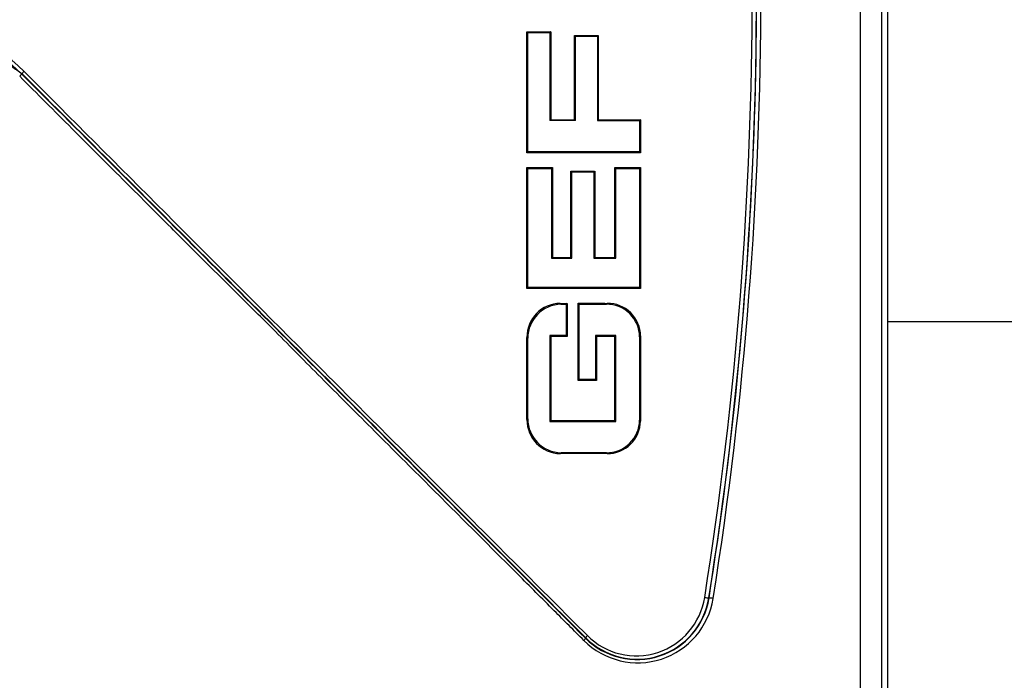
# Model space of a CAD drawing. Header units: millimetres. Extents: x 155 to 1625, y 52 to 706.
# Tile 5 of 23: x 564 to 579, y 83 to 93. Entities that reach past the tile are written whole.
import ezdxf

# ---------------------------------------------------------------- set-up
doc = ezdxf.new("R2010")
doc.units = ezdxf.units.MM

msp = doc.modelspace()

# ---------------------------------------------------------------- linework, layer by layer
for p, q in [((577.01365118, 80.46990264), (577.01365118, 107.21784834)), ((577.33606761, 80.46990264), (577.33606761, 107.21784834)), ((577.42614513, 107.21784834), (577.42614513, 80.46990264)), ((571.93885212, 91.40792865), (571.93885212, 93.24720133)), ((571.93886702, 93.24721623), (571.95206945, 93.23376794)), ((571.95206945, 91.42135833), (571.95206945, 93.23376794)), ((572.28654092, 93.23374558), (572.28654092, 91.89610187)), ((572.30030959, 93.24720133), (572.30030959, 91.90960232)), ((572.66246741, 91.90956135), (572.66246741, 93.19146726)), ((573.02487855, 93.19146726), (573.02487855, 91.9096135)), ((572.67572944, 91.89607579), (572.67572944, 93.17798544)), ((573.01102047, 93.17795936), (573.01102047, 91.89604972)), ((564.25165599, 92.60497991), (564.2557091, 92.60899577)), ((573.65190451, 91.89599756), (573.65190451, 91.42148499)), ((573.6658371, 91.90955762), (573.6658371, 91.4079212)), ((571.93885212, 89.34312318), (571.93885212, 91.18239958)), ((571.93886702, 91.18241076), (571.95206945, 91.16896618)), ((571.95206945, 89.35655285), (571.95206945, 91.16896618)), ((572.31440609, 91.16894383), (572.31440609, 89.80343122)), ((572.32817476, 91.18239585), (572.32817476, 89.81693167)), ((572.60673707, 89.81688697), (572.60673707, 91.12666551)), ((572.6199991, 89.80340887), (572.6199991, 91.11318741)), ((572.95529013, 91.11316133), (572.95529013, 89.80338652)), ((572.96913331, 91.12666924), (572.96913331, 89.81694285)), ((573.27554588, 89.81688697), (573.27554588, 91.18240331)), ((573.28885262, 89.80335672), (573.28885262, 91.16886933)), ((573.65190451, 91.16883952), (573.65190451, 89.35667951)), ((573.6658371, 91.18239585), (573.6658371, 89.34311573)), ((572.6199991, 89.80340887), (572.60675197, 89.8169205)), ((572.44564061, 89.11731843), (572.45891755, 89.10383661)), ((572.55109613, 89.11732961), (572.53732746, 89.10382915)), ((572.53732746, 89.10382915), (572.53732746, 88.62902228)), ((572.55111103, 89.11730725), (572.55111103, 88.6155479)), ((572.73147469, 87.96033267), (572.73147469, 89.10469342)), ((577.42614513, 88.84387467), (582.17615848, 88.84387467)), ((571.93885212, 87.3495974), (571.93885212, 88.60086281)), ((571.95206945, 87.36302335), (571.95206945, 88.58742196)), ((572.28654092, 88.62900365), (572.28654092, 87.32032407)), ((572.30030959, 88.61550693), (572.28654092, 88.62900365)), ((572.30030959, 88.61550693), (572.30030959, 87.3338208)), ((572.9831553, 88.62917129), (572.9831553, 87.9603513)), ((572.99699848, 88.61561496), (572.9831553, 88.62917129)), ((573.27556079, 88.61562986), (573.28885262, 88.62919737)), ((573.28885262, 87.32024957), (573.28885262, 88.62919737)), ((573.65309661, 88.60816438), (573.65190451, 87.34118942)), ((573.66699939, 88.62172071), (573.65309661, 88.60816438)), ((574.7090972, 84.63745196), (574.70635538, 84.63789899)), ((572.82953923, 84.02598653), (572.83444171, 84.03074373))]:
    msp.add_line(p, q)
for centre, radius, start, end in [((516.53520493, 93.84387735), 58.83169672, 351.0052430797, 8.9947569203), ((516.63411232, 93.84387549), 58.79740996, 350.9920723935, 9.0079276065), ((516.71764161, 93.84387735), 58.78121055, 350.9812399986, 9.0187600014), ((516.61709894, 93.84392274), 58.81699896, 350.9946099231, 4.8503540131), ((562.48757098, 90.84604901), 2.54363724, 44.979497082, 89.995723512), ((562.49017983, 90.84391283), 2.49081422, 44.993346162, 89.991203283), ((564.07005261, 92.73523738), 0.2234878, 312.301789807, 324.349507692), ((564.44621256, 92.47106846), 0.2351925, 132.65919583, 144.094906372), ((579.0328193, 84.46262965), 9.92778541, 135.497961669, 135.606771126), ((579.25885868, 97.03086841), 8.36683964, 224.34693099, 224.476997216), ((577.66467766, 83.73828616), 8.01241618, 135.477036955, 135.611838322), ((572.452405, 88.60383211), 0.51356146, 90.76134483, 180.331273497), ((572.46560689, 88.59033447), 0.5135457, 90.746344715, 180.324947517), ((582.73763372, 98.91472257), 14.01284733, 224.355512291, 224.432935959), ((573.15327273, 88.60447768), 0.49983747, 0.422605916, 90.748831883), ((573.167292, 88.61812989), 0.49975009, 0.411687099, 90.789656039), ((579.21304224, 81.59589674), 9.08387377, 135.522416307, 135.641800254), ((572.45381932, 87.34801927), 0.51496962, 179.82441615, 269.031960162), ((572.46702074, 87.36150218), 0.51495353, 179.830748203, 269.046966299), ((573.15079043, 87.34714261), 0.50114944, 269.293310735, 359.319363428), ((573.16473549, 87.33352471), 0.5011216, 269.257767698, 359.323809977), ((585.78784387, 99.57857462), 17.50689337, 224.380883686, 224.44304452), ((573.62571889, 84.81262411), 1.16096477, 225.028803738, 350.922643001), ((573.61330419, 84.81128422), 1.10949537, 225.055968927, 350.985937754), ((573.61552046, 84.81182426), 1.10461342, 225.000065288, 350.940879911), ((573.60321132, 84.81024574), 1.05312069, 225.009882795, 351.021392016), ((574.73143143, 85.08714898), 0.44994928, 258.721058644, 266.805203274), ((574.6847406, 84.19256469), 0.4455535, 78.687028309, 86.866311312), ((572.91474864, 84.00048743), 0.08581752, 130.802387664, 159.355687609), ((572.75283026, 84.05389519), 0.08162818, 309.91373374, 340.007333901)]:
    msp.add_arc(centre, radius, start, end)
for points, knots in [([(571.93879252, 93.24723859), (571.98987154, 93.24724036), (572.07567687, 93.24724334), (572.19611842, 93.2472412), (572.26547906, 93.24724442), (572.30016058, 93.24724604)], [0, 0, 0, 0, 0.4237726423, 0.7118764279, 1, 1, 1, 1]), ([(572.30027979, 93.24722741), (572.29798997, 93.24498137), (572.29341035, 93.24048929), (572.28883073, 93.23599349), (572.28654092, 93.23374558)], [0, 0, 0, 0, 0.49999972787, 1, 1, 1, 1]), ([(572.6623929, 93.19151569), (572.71352778, 93.19151747), (572.79952237, 93.19152045), (572.92027459, 93.1915183), (572.98988963, 93.19152153), (573.02469974, 93.19152314)], [0, 0, 0, 0, 0.4230936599, 0.7115254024, 1, 1, 1, 1]), ([(572.66248231, 93.19150079), (572.66362611, 93.19033693), (572.66591366, 93.18800926), (572.67031316, 93.18350766), (572.67359156, 93.18016513), (572.67572944, 93.17798544)], [0, 0, 0, 0, 0.2581074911, 0.516204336, 1, 1, 1, 1]), ([(573.02484875, 93.19150079), (573.02254403, 93.18924482), (573.01793459, 93.18473286), (573.01332518, 93.1802172), (573.01102047, 93.17795936)], [0, 0, 0, 0, 0.4999990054, 1, 1, 1, 1]), ([(572.82953923, 84.02598653), (571.88126302, 84.97443393), (569.98474503, 86.87129432), (567.12193607, 89.73444105), (565.20841906, 91.64813058), (564.25165599, 92.60497991)], [0, 0, 0, 0, 0.3333403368, 0.6666685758, 1, 1, 1, 1]), ([(572.83444171, 84.03074373), (571.87700087, 84.98812808), (569.98403148, 86.88098577), (567.1208998, 89.7439604), (565.21630614, 91.64845081), (564.2557091, 92.60899577)], [0, 0, 0, 0, 0.336540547, 0.66537891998, 1, 1, 1, 1]), ([(572.858671, 84.06544853), (572.14876785, 84.77606389), (570.72863695, 86.19761956), (567.87264775, 89.05590541), (565.72117401, 91.20876686), (564.28683763, 92.6440284)], [0, 0, 0, 0, 0.2499089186, 0.49993211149, 1, 1, 1, 1]), ([(572.80520563, 83.99128545), (572.65438022, 84.14218222), (572.31933677, 84.47738418), (571.76600111, 85.03160422), (571.09802553, 85.69927264), (570.33765003, 86.45762958), (569.54192268, 87.25155745), (568.78072251, 88.01276806), (568.13530515, 88.66657767), (567.58756723, 89.21027931), (567.07022928, 89.71973079), (566.47670746, 90.3158311), (565.77482035, 91.0163673), (565.00751687, 91.78345777), (564.48571709, 92.30488414), (564.22046786, 92.56994356)], [0, 0, 0, 0, 0.053106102, 0.1179698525, 0.1946247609, 0.2875210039, 0.3841319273, 0.4728326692, 0.5536441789, 0.6110204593, 0.6633249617, 0.7327738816, 0.8184297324, 0.9077014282, 1, 1, 1, 1]), ([(572.30030959, 91.90960232), (572.35142383, 91.90960161), (572.43737045, 91.90960041), (572.55805047, 91.90960723), (572.6276124, 91.90960644), (572.6623929, 91.90960605)], [0, 0, 0, 0, 0.42320797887, 0.71160786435, 1, 1, 1, 1]), ([(572.67572944, 91.89607579), (572.67459201, 91.89723523), (572.67231714, 91.89955411), (572.66789966, 91.90406514), (572.6646227, 91.90740783), (572.66248231, 91.90959115)], [0, 0, 0, 0, 0.2575185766, 0.5150408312, 1, 1, 1, 1]), ([(573.02487855, 91.9096135), (573.1273547, 91.90961516), (573.28553401, 91.90961773), (573.49902339, 91.90961713), (573.61008373, 91.90961719), (573.66561358, 91.90961722)], [0, 0, 0, 0, 0.479125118, 0.7395640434, 1, 1, 1, 1]), ([(573.0729795, 91.89604599), (573.1754634, 91.89603723), (573.368691, 91.8960207), (573.56140296, 91.89600496), (573.65190451, 91.89599756)], [0, 0, 0, 0, 0.53037919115, 1, 1, 1, 1]), ([(573.6658073, 91.90959487), (573.66348645, 91.90732866), (573.65884479, 91.90279628), (573.65421793, 91.89826379), (573.65190451, 91.89599756)], [0, 0, 0, 0, 0.5000040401, 1, 1, 1, 1]), ([(573.66561358, 91.40786532), (573.65284388, 91.40786532), (573.62730747, 91.40786532), (573.59537764, 91.40786532), (573.56983435, 91.40786532), (573.54428744, 91.40786532), (573.51873483, 91.40786532), (573.48678773, 91.40786532), (573.46122729, 91.40786532), (573.43565985, 91.40786532), (573.41008655, 91.40786532), (573.38451007, 91.40786532), (573.35253365, 91.40786532), (573.3269473, 91.40786532), (573.29495967, 91.40786533), (573.26936918, 91.40786532), (573.24377321, 91.40786533), (573.21817332, 91.40786528), (573.19256904, 91.40786561), (573.16055643, 91.40786464), (573.13494038, 91.40786975), (573.10932, 91.40786892), (573.08370023, 91.40786913), (573.05807608, 91.40786904), (573.02603858, 91.40786906), (573.00040281, 91.40786905), (572.97476694, 91.40786905), (572.94912907, 91.40786904), (572.92348334, 91.4078691), (572.89142103, 91.40786894), (572.86576709, 91.40786976), (572.84010952, 91.40786783), (572.81444749, 91.40787567), (572.78878171, 91.40787233), (572.75669472, 91.40787296), (572.73102471, 91.40787274), (572.70534943, 91.40787279), (572.67966999, 91.40787273), (572.65398624, 91.40787306), (572.62187876, 91.40787209), (572.59618928, 91.40787721), (572.57049826, 91.40787637), (572.54480089, 91.40787658), (572.51909957, 91.40787648), (572.4869695, 91.40787652), (572.46126384, 91.40787644), (572.43554894, 91.40787661), (572.40982977, 91.40787591), (572.36482056, 91.40788341), (572.31337137, 91.4078795), (572.26190813, 91.40788071), (572.22329941, 91.40787872), (572.19112008, 91.4078846), (572.1653759, 91.40788383), (572.13962759, 91.40788401), (572.11387289, 91.40788399), (572.08167702, 91.40788384), (572.05591789, 91.40788467), (572.03015236, 91.40788272), (572.00526347, 91.40789036), (571.980815, 91.40788726), (571.95680425, 91.40788775), (571.94479785, 91.4078877), (571.93879252, 91.40788768)], [0, 0, 0, 0, 0.0222946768, 0.0445841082, 0.0557309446, 0.0668683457, 0.0891636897, 0.100305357, 0.1225930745, 0.1337390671, 0.1448838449, 0.1671777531, 0.1783187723, 0.2006133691, 0.2117588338, 0.234046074, 0.2451878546, 0.2563365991, 0.2786223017, 0.2897674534, 0.3120623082, 0.3232038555, 0.33435242, 0.3566378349, 0.3677828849, 0.3900776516, 0.4012192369, 0.4123596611, 0.4346534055, 0.4457985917, 0.4680855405, 0.4792355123, 0.4903761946, 0.5126705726, 0.5238160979, 0.5461038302, 0.5572460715, 0.5683953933, 0.5906825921, 0.6018286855, 0.6241176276, 0.6352604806, 0.6464023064, 0.6686991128, 0.67983778, 0.7021282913, 0.7132720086, 0.724422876, 0.7467133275, 0.7912901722, 0.8135766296, 0.8358672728, 0.8581621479, 0.8692998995, 0.880444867, 0.9027400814, 0.9138820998, 0.9361714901, 0.9473188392, 0.9584652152, 0.9792342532, 0.9896134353, 1, 1, 1, 1]), ([(573.65190451, 91.42148499), (573.62636192, 91.42148251), (573.58804548, 91.42147879), (573.52415214, 91.42147253), (573.4730216, 91.42146789), (573.40908632, 91.42146071), (573.35791968, 91.42146085), (573.30673376, 91.42145506), (573.25553851, 91.42145025), (573.20432415, 91.42144553), (573.14028287, 91.42143835), (573.08903276, 91.42143855), (573.0377675, 91.42143262), (572.98648817, 91.42142836), (572.9351924, 91.42142025), (572.87105413, 91.42142299), (572.81972835, 91.42141573), (572.76838422, 91.42140935), (572.71702936, 91.42141204), (572.66565612, 91.42140411), (572.60142073, 91.42139757), (572.5500176, 91.42139745), (572.49860286, 91.42139181), (572.44717944, 91.42138652), (572.38287728, 91.4213842), (572.30568312, 91.42138264), (572.24132949, 91.42137154), (572.17696095, 91.4213751), (572.12545255, 91.42136403), (572.06650656, 91.42136687), (572.01300913, 91.4213616), (571.97238085, 91.42135942), (571.95206945, 91.42135833)], [0, 0, 0, 0, 0.0452962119, 0.0679488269, 0.1132467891, 0.1358921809, 0.1811926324, 0.2038394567, 0.2264896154, 0.2717835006, 0.2944355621, 0.3397335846, 0.3623796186, 0.3850292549, 0.4303311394, 0.4529751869, 0.498274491, 0.5209215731, 0.5435724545, 0.5888693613, 0.6115237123, 0.6568194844, 0.6794692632, 0.7021148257, 0.7474100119, 0.7927136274, 0.8380092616, 0.8606593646, 0.9059559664, 0.9286025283, 0.9643060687, 1, 1, 1, 1]), ([(573.6658073, 91.40788768), (573.66348645, 91.41015389), (573.65884478, 91.41468628), (573.65421793, 91.41921876), (573.65190451, 91.42148499)], [0, 0, 0, 0, 0.5000033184, 1, 1, 1, 1]), ([(571.93879252, 91.18243311), (571.9898813, 91.18243424), (572.08034521, 91.18243624), (572.21007942, 91.18244061), (572.28871106, 91.18244306), (572.32802575, 91.18244428)], [0, 0, 0, 0, 0.3934846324, 0.696751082, 1, 1, 1, 1]), ([(572.32815986, 91.18242566), (572.32586385, 91.18017776), (572.32127187, 91.17568202), (572.31669467, 91.17118988), (572.31440609, 91.16894383)], [0, 0, 0, 0, 0.5000043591, 1, 1, 1, 1]), ([(572.60666256, 91.12671394), (572.65779222, 91.12671323), (572.74378584, 91.12671203), (572.86453946, 91.12671885), (572.93415933, 91.12671806), (572.96896939, 91.12671767)], [0, 0, 0, 0, 0.4230561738, 0.711527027, 1, 1, 1, 1]), ([(572.60675197, 91.12669531), (572.60788799, 91.12553304), (572.61016006, 91.12320846), (572.6145956, 91.11870417), (572.61786615, 91.11536507), (572.6199991, 91.11318741)], [0, 0, 0, 0, 0.2580615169, 0.5161315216, 1, 1, 1, 1]), ([(572.95529013, 91.11316133), (572.95759484, 91.11541762), (572.96220428, 91.1199302), (572.96681369, 91.12444276), (572.96911841, 91.12669904)], [0, 0, 0, 0, 0.4999992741, 1, 1, 1, 1]), ([(573.27545648, 91.18245546), (573.32663216, 91.18245486), (573.41730741, 91.1824538), (573.54734638, 91.18246038), (573.62619111, 91.18245958), (573.66561358, 91.18245918)], [0, 0, 0, 0, 0.3931298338, 0.6965641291, 1, 1, 1, 1]), ([(573.28885262, 91.16886933), (573.34003341, 91.16886628), (573.42618254, 91.16886116), (573.54718138, 91.1688458), (573.6169957, 91.16884162), (573.65190451, 91.16883952)], [0, 0, 0, 0, 0.4225599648, 0.7112662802, 1, 1, 1, 1]), ([(573.6658073, 91.18243311), (573.66348645, 91.18016659), (573.65884481, 91.1756336), (573.65421793, 91.1711042), (573.65190451, 91.16883952)], [0, 0, 0, 0, 0.5000050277, 1, 1, 1, 1]), ([(572.32817476, 89.81693167), (572.37461504, 89.81693323), (572.46749385, 89.81693633), (572.56027357, 89.81693571), (572.60666256, 89.8169354)], [0, 0, 0, 0, 0.5000093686, 1, 1, 1, 1]), ([(572.96913331, 89.81694285), (573.02022095, 89.81694285), (573.12239725, 89.81694285), (573.2244364, 89.81694285), (573.27545648, 89.81694285)], [0, 0, 0, 0, 0.4999950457, 1, 1, 1, 1]), ([(573.27556079, 89.81692795), (573.27670323, 89.81576033), (573.27898812, 89.81342511), (573.28341707, 89.80890635), (573.28670647, 89.80554792), (573.28885262, 89.80335672)], [0, 0, 0, 0, 0.2579157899, 0.5158294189, 1, 1, 1, 1]), ([(573.66561358, 89.34305985), (573.65284388, 89.34305977), (573.62730747, 89.34305963), (573.59537764, 89.34306055), (573.56983435, 89.34305863), (573.54428744, 89.34306646), (573.51873483, 89.34306312), (573.48678773, 89.34306376), (573.46122729, 89.34306354), (573.43565985, 89.34306358), (573.41008655, 89.34306357), (573.38451007, 89.34306357), (573.35253365, 89.34306357), (573.3269473, 89.34306357), (573.29495967, 89.34306357), (573.26936918, 89.34306357), (573.24377321, 89.34306357), (573.21817332, 89.34306357), (573.19256904, 89.34306358), (573.16055643, 89.34306357), (573.13494038, 89.34306362), (573.10932, 89.34306349), (573.08370023, 89.343064), (573.05807608, 89.34306089), (573.02603858, 89.34306998), (573.00040281, 89.34306687), (572.97476694, 89.34306738), (572.94912907, 89.34306725), (572.92348334, 89.3430673), (572.89142103, 89.3430673), (572.86576709, 89.34306729), (572.84010952, 89.34306731), (572.81444749, 89.34306725), (572.78878171, 89.34306758), (572.75669472, 89.34306661), (572.73102471, 89.34307173), (572.70534943, 89.34307089), (572.67966999, 89.3430711), (572.65398624, 89.34307101), (572.62187876, 89.34307104), (572.59618928, 89.34307095), (572.57049826, 89.34307115), (572.54480089, 89.34307032), (572.51909957, 89.34307543), (572.4869695, 89.34307446), (572.46126384, 89.3430748), (572.43554894, 89.34307473), (572.40982977, 89.34307482), (572.36482056, 89.34307401), (572.31337137, 89.34307919), (572.26190813, 89.34307833), (572.22329941, 89.34307854), (572.19112008, 89.34307839), (572.1653759, 89.3430786), (572.13962759, 89.34307777), (572.11387289, 89.34308289), (572.08167702, 89.3430819), (572.05591789, 89.3430823), (572.03015236, 89.3430821), (572.00526347, 89.3430827), (571.98081499, 89.34307934), (571.95680425, 89.34308709), (571.94479785, 89.34308631), (571.93879252, 89.34308592)], [0, 0, 0, 0, 0.02229467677, 0.04458410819, 0.05573094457, 0.06686834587, 0.08916368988, 0.10030535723, 0.12259307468, 0.13373906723, 0.14488384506, 0.16717775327, 0.17831877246, 0.20061336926, 0.21175883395, 0.2340460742, 0.24518785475, 0.25633659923, 0.27862230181, 0.28976745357, 0.3120623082, 0.32320385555, 0.33435242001, 0.3566378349, 0.36778288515, 0.39007765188, 0.4012192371, 0.41235966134, 0.43465340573, 0.44579859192, 0.46808554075, 0.47923551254, 0.4903761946, 0.51267057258, 0.5238160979, 0.54610383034, 0.55724607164, 0.5683953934, 0.59068259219, 0.60182868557, 0.62411762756, 0.63526048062, 0.64640230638, 0.66869911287, 0.67983778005, 0.70212829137, 0.71327200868, 0.72442287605, 0.74671332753, 0.79129017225, 0.81357662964, 0.83586727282, 0.85816214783, 0.86929989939, 0.88044486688, 0.90274008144, 0.91388209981, 0.93617149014, 0.94731883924, 0.95846521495, 0.97923425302, 0.98961343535, 1, 1, 1, 1]), ([(573.65190451, 89.35667951), (573.62636192, 89.35667869), (573.58804548, 89.35667747), (573.52415214, 89.35667063), (573.4730216, 89.35666587), (573.40908632, 89.35665964), (573.35791968, 89.3566546), (573.30673376, 89.35664983), (573.25553851, 89.35664407), (573.20432415, 89.35664399), (573.14028287, 89.35663745), (573.08903276, 89.35662947), (573.0377675, 89.3566323), (572.98648817, 89.35662536), (572.9351924, 89.35662154), (572.87105413, 89.35661422), (572.81972835, 89.35661433), (572.76838422, 89.35660873), (572.71702936, 89.35660309), (572.66565612, 89.35660347), (572.60142073, 89.35659535), (572.5500176, 89.35659574), (572.49860286, 89.35659009), (572.44717944, 89.35658451), (572.38287728, 89.35658454), (572.30568312, 89.35657322), (572.24132949, 89.35657368), (572.17696095, 89.35656552), (572.12545255, 89.35656617), (572.06650656, 89.35655899), (572.01300913, 89.35655683), (571.97238085, 89.35655417), (571.95206945, 89.35655285)], [0, 0, 0, 0, 0.0452962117, 0.0679488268, 0.1132467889, 0.1358921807, 0.1811926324, 0.2038394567, 0.2264896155, 0.2717835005, 0.294435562, 0.3397335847, 0.3623796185, 0.3850292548, 0.4303311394, 0.452975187, 0.4982744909, 0.520921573, 0.5435724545, 0.5888693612, 0.6115237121, 0.6568194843, 0.6794692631, 0.7021148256, 0.7474100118, 0.7927136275, 0.8380092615, 0.8606593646, 0.9059559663, 0.9286025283, 0.9643060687, 1, 1, 1, 1]), ([(573.6658073, 89.34308592), (573.66348645, 89.34535244), (573.6588448, 89.34988544), (573.65421793, 89.35441483), (573.65190451, 89.35667951)], [0, 0, 0, 0, 0.500004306, 1, 1, 1, 1]), ([(572.71812325, 89.1182423), (572.76929267, 89.11819528), (572.86866096, 89.11810397), (573.01608554, 89.11796558), (573.11229669, 89.11787936), (573.16040461, 89.11783625)], [0, 0, 0, 0, 0.346742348, 0.6733552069, 1, 1, 1, 1]), ([(572.8561527, 89.10456676), (572.90461126, 89.10451864), (573.00153328, 89.1044224), (573.09833629, 89.10432244), (573.14674025, 89.10427246)], [0, 0, 0, 0, 0.49997470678, 1, 1, 1, 1]), ([(573.16049402, 89.11779899), (573.15820544, 89.11554364), (573.15362827, 89.1110329), (573.14903626, 89.10652595), (573.14674025, 89.10427246)], [0, 0, 0, 0, 0.4999976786, 1, 1, 1, 1]), ([(572.55094712, 88.6155032), (572.52543336, 88.6155028), (572.47440584, 88.615502), (572.39086392, 88.61550856), (572.33281718, 88.61550751), (572.30030959, 88.61550693)], [0, 0, 0, 0, 0.3055438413, 0.6110876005, 1, 1, 1, 1]), ([(572.55109613, 88.61552183), (572.54880135, 88.61777191), (572.54421177, 88.62227208), (572.53962223, 88.62677221), (572.53732746, 88.62902228)], [0, 0, 0, 0, 0.4999985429, 1, 1, 1, 1]), ([(573.27545648, 88.61561123), (573.22907362, 88.61561092), (573.1363108, 88.6156103), (573.04343495, 88.61561341), (572.99699848, 88.61561496)], [0, 0, 0, 0, 0.5000156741, 1, 1, 1, 1]), ([(572.99683457, 87.94679124), (572.97130599, 87.94679085), (572.92025451, 87.94679008), (572.8273646, 87.94679713), (572.759967, 87.94679579), (572.71812325, 87.94679497)], [0, 0, 0, 0, 0.2749603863, 0.5498596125, 1, 1, 1, 1]), ([(572.99698358, 87.94681359), (572.99467887, 87.94906988), (572.99006945, 87.95358243), (572.98546001, 87.95809501), (572.9831553, 87.9603513)], [0, 0, 0, 0, 0.5000007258, 1, 1, 1, 1]), ([(572.28654092, 87.32032407), (572.29937625, 87.32032269), (572.33788449, 87.32031854), (572.40204451, 87.32031801), (572.46618299, 87.32031053), (572.53030311, 87.32030356), (572.58158309, 87.32030389), (572.64566276, 87.32029586), (572.70972489, 87.32029577), (572.77376326, 87.32028817), (572.83777958, 87.32028121), (572.88897432, 87.32028157), (572.95295012, 87.32027343), (573.00411667, 87.32027393), (573.06805169, 87.32026654), (573.13256257, 87.3202617), (573.19734477, 87.32025171), (573.24963748, 87.32025445), (573.27577994, 87.32025119), (573.28885262, 87.32024957)], [0, 0, 0, 0, 0.0383188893, 0.1149633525, 0.1916076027, 0.2299333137, 0.3065780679, 0.3448972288, 0.4215434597, 0.4981913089, 0.5365194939, 0.6131564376, 0.6514794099, 0.7281347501, 0.7664531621, 0.8430997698, 0.9215396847, 0.9607655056, 1, 1, 1, 1]), ([(572.30030959, 87.3338208), (572.31313998, 87.33382092), (572.33880309, 87.33382117), (572.37729232, 87.33381933), (572.40936375, 87.33382515), (572.44143049, 87.33382426), (572.47349005, 87.33382464), (572.51195426, 87.3338244), (572.55040981, 87.3338249), (572.58885928, 87.33382315), (572.62729975, 87.33382964), (572.65932588, 87.33382808), (572.69134755, 87.33382832), (572.71696363, 87.33382823), (572.74898062, 87.33382827), (572.77458673, 87.33382817), (572.80658823, 87.33382843), (572.83858372, 87.33382674), (572.8705743, 87.3338326), (572.90256211, 87.33383171), (572.92814821, 87.33383202), (572.96012494, 87.33383196), (572.9920955, 87.33383197), (573.030451, 87.333832), (573.06879629, 87.33383187), (573.10713698, 87.33383237), (573.14547307, 87.3338305), (573.17741009, 87.33383632), (573.20865132, 87.33383546), (573.23920615, 87.33383578), (573.2633722, 87.33383573), (573.27545648, 87.3338357)], [0, 0, 0, 0, 0.0393734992, 0.0787541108, 0.1181419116, 0.1378313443, 0.1772155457, 0.2165926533, 0.2559771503, 0.2953545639, 0.3347395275, 0.3741175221, 0.3938021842, 0.4331916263, 0.45288203, 0.4922686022, 0.5119502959, 0.5513340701, 0.5907112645, 0.6104028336, 0.6497919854, 0.6694750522, 0.708861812, 0.7482421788, 0.7876162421, 0.826998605, 0.8663892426, 0.9057737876, 0.9254548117, 0.962723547, 1, 1, 1, 1]), ([(573.6657924, 87.32761074), (573.66347775, 87.32987478), (573.65884848, 87.33440285), (573.65421916, 87.33892724), (573.65190451, 87.34118942)], [0, 0, 0, 0, 0.500001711, 1, 1, 1, 1]), ([(573.15824394, 86.8324377), (573.05616826, 86.83253289), (572.88645227, 86.83269115), (572.64866516, 86.83291748), (572.5129683, 86.83304963), (572.44511907, 86.83311571)], [0, 0, 0, 0, 0.4300497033, 0.7150215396, 1, 1, 1, 1]), ([(572.44519358, 86.83315296), (572.44740392, 86.83539652), (572.4518246, 86.83988363), (572.45624527, 86.84437447), (572.45845561, 86.84661988)], [0, 0, 0, 0, 0.4999996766, 1, 1, 1, 1]), ([(573.14460938, 86.84602384), (573.04250396, 86.84610882), (572.87725249, 86.84624635), (572.64845101, 86.84644407), (572.52178787, 86.84655631), (572.45845561, 86.84661243)], [0, 0, 0, 0, 0.44704870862, 0.72352135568, 1, 1, 1, 1])]:
    msp.add_open_spline(points, degree=3, knots=knots)
for points, degree in [([(571.95206945, 93.23376794), (572.28654092, 93.23374558)], 1), ([(563.62518137, 93.06728471), (564.2557091, 92.60899577)], 1), ([(572.67572944, 93.17798544), (573.01102047, 93.17795936)], 1), ([(572.30030959, 91.90960232), (572.28654092, 91.89610187)], 1), ([(572.66252701, 91.89607579), (572.28654092, 91.89610187)], 1), ([(572.67572944, 91.89607579), (572.66252701, 91.89607579)], 1), ([(573.02487855, 91.9096135), (573.01102047, 91.89604972)], 1), ([(573.01102047, 91.89604972), (573.0729795, 91.89604599)], 1), ([(571.95206945, 91.16896618), (572.31440609, 91.16894383)], 1), ([(572.95529013, 91.11316133), (572.6199991, 91.11318741)], 1), ([(572.32817476, 89.81693167), (572.31440609, 89.80343122)], 1), ([(572.31440609, 89.80343122), (572.6199991, 89.80340887)], 1), ([(572.96913331, 89.81694285), (572.95529013, 89.80338652)], 1), ([(572.95529013, 89.80338652), (573.28885262, 89.80335672)], 1), ([(572.44558101, 89.11734823), (572.55096202, 89.11734823)], 1), ([(572.45891755, 89.10383288), (572.53732746, 89.10382915)], 1), ([(572.71819775, 87.94684712), (572.71819775, 89.11819387)], 1), ([(572.73147469, 89.10469342), (572.8561527, 89.10456676)], 1), ([(571.93886702, 88.60086281), (571.94106743, 88.59862267), (571.94546824, 88.59414239), (571.94986905, 88.5896621), (571.95206945, 88.58742196)], 3), ([(572.30024998, 88.62900738), (572.28654092, 88.62900365)], 1), ([(572.47019773, 88.62901855), (572.30024998, 88.62900738)], 1), ([(572.53732746, 88.62902228), (572.47019773, 88.62901855)], 1), ([(573.13608592, 88.62918619), (572.9831553, 88.62917129)], 1), ([(572.99699848, 88.61561496), (572.99699848, 87.94683967)], 1), ([(573.22777276, 88.62919364), (573.13608592, 88.62918619)], 1), ([(573.28885262, 88.62919737), (573.22777276, 88.62919364)], 1), ([(573.27554588, 87.3337761), (573.27554588, 88.61566339)], 1), ([(573.66702919, 88.62172071), (573.6658222, 87.32761074)], 1), ([(572.9831553, 87.9603513), (572.73147469, 87.96033267)], 1), ([(571.95206945, 87.36302335), (571.94986905, 87.36078569), (571.94546824, 87.35631038), (571.94106743, 87.35183506), (571.93886702, 87.3495974)], 3), ([(572.30030959, 87.3338208), (572.28654092, 87.32032407)], 1), ([(573.15833335, 86.83247123), (573.14460938, 86.84602384)], 1)]:
    msp.add_open_spline(points, degree=degree)

doc.saveas('drawing.dxf')
